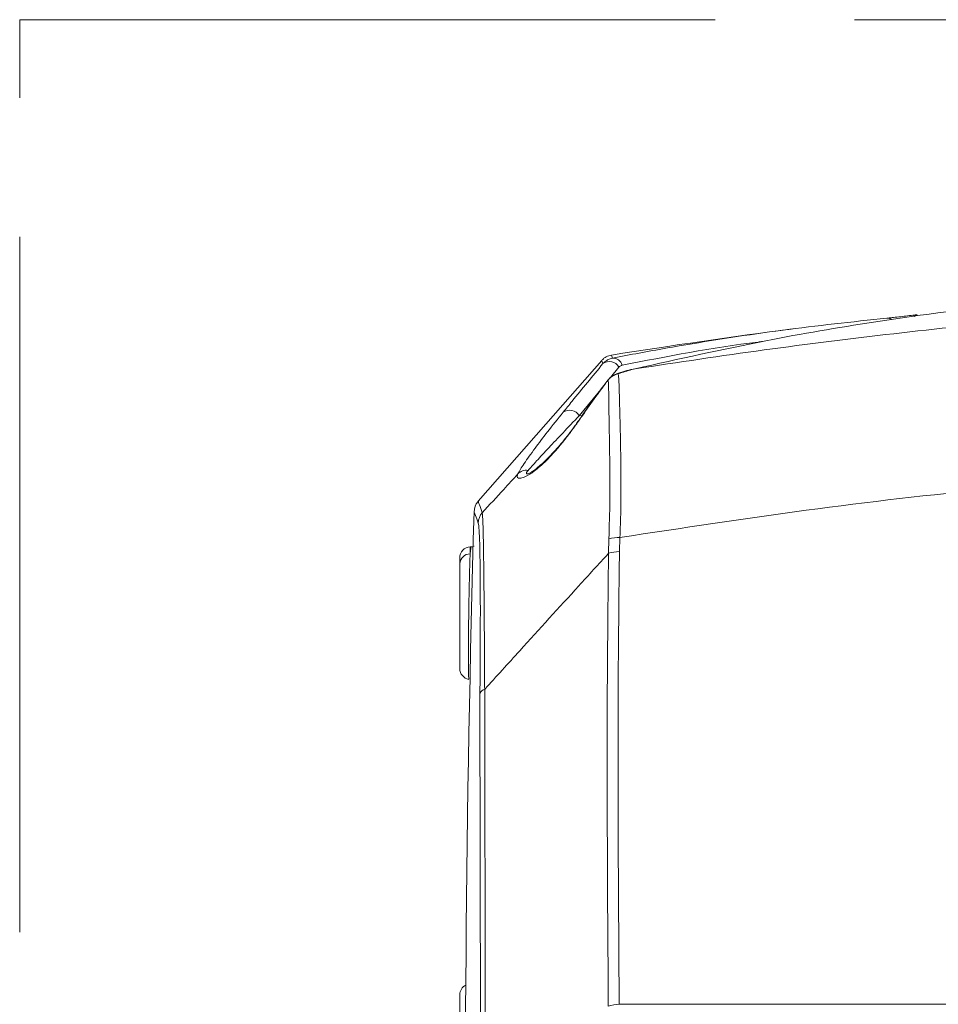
# Model space of a CAD drawing. Header units: millimetres. Extents: x 0 to 8410, y 0 to 5940.
# Tile 255 of 256: x 7191 to 7359, y 3172 to 3351. Entities that reach past the tile are written whole.
import ezdxf

# ---------------------------------------------------------------- set-up
doc = ezdxf.new("R2010")
doc.units = ezdxf.units.MM
doc.header["$LTSCALE"] = 10
doc.linetypes.add('CENTERX2', pattern=[20.32, 12.7, -2.54, 2.54, -2.54])

msp = doc.modelspace()

# ---------------------------------------------------------------- linework, layer by layer
at = {"color": 7, "linetype": 'CENTERX2', "lineweight": 0}
for p, q in [((7191.147203, 2778.379137), (7191.147203, 3351.432378)), ((7191.147203, 3351.432378), (7853.276078, 3351.432378))]:
    msp.add_line(p, q, dxfattribs=at)
at = {"color": 8, "linetype": 'Continuous', "lineweight": 0}
for p, q in [((7300.567127, 3287.975475), (7299.030161, 3286.09483)), ((7297.531954, 3284.261748), (7293.31424, 3279.101178)), ((7293.31424, 3279.101178), (7293.832249, 3279.110834)), ((7300.740397, 3256.856606), (7300.648234, 3254.278943)), ((7273.396051, 3255.144045), (7273.396051, 3253.861591)), ((7298.660627, 3253.971741), (7298.721007, 3256.618068)), ((7275.301806, 3161.639855), (7275.181866, 3228.387162)), ((7276.044465, 3229.121253), (7276.164806, 3162.390396)), ((7300.605989, 3171.600506), (7300.606019, 3171.598599)), ((7300.606019, 3171.598599), (7544.680982, 3171.598599))]:
    msp.add_line(p, q, dxfattribs=at)
at = {"color": 7, "linetype": 'Continuous', "lineweight": 0}
for p, q in [((7298.528499, 3285.602615), (7298.174462, 3285.126254)), ((7274.88876, 3263.411448), (7274.887792, 3263.414189)), ((7273.604951, 3255.155012), (7273.396051, 3255.144045)), ((7271.500713, 3252.076075), (7271.500713, 3253.146813))]:
    msp.add_line(p, q, dxfattribs=at)
at = {"color": 7, "linetype": 'Continuous', "lineweight": 0, "flags": 128}
for points in [[(7297.411851, 3289.188668), (7287.222705, 3277.582929), (7274.827874, 3263.464973)], [(7293.854645, 3279.14314), (7293.850071, 3279.136583), (7293.846494, 3279.130981)]]:
    msp.add_lwpolyline(points, dxfattribs=at)
at = {"color": 8, "linetype": 'Continuous', "lineweight": 0, "flags": 128}
for points in [[(7300.417251, 3286.760614), (7300.195626, 3286.73248), (7300.090096, 3286.702678)], [(7293.942607, 3279.20346), (7293.888233, 3279.176042), (7293.854645, 3279.14314)]]:
    msp.add_lwpolyline(points, dxfattribs=at)
at = {"color": 8, "linetype": 'Continuous', "lineweight": 0}
for centre, radius, start, end in [((7349.603502, 3295.603988), 1.326055, 53.58225028, 96.30853982), ((7355.125631, 3296.667245), 0.884001, 97.00725051, 140.16588549), ((7299.465505, 3287.871376), 1.748063, 15.12532778, 92.06957778), ((7298.818711, 3287.003913), 2.000222, 29.06012004, 126.55693982), ((7291.562488, 3278.112591), 2.011452, 29.43785659, 126.19540416), ((7283.592274, 3267.150624), 1.983525, 79.14901906, 137.98221355), ((7277.863432, 3259.411858), 2.997087, 138.67076949, 178.33159415), ((7300.424719, 3250.861993), 6.002919, 86.98557151, 106.48796777), ((7273.387803, 3251.971632), 1.889978, 89.74993751, 176.83213616), ((7300.582634, 3248.119842), 6.15945, 89.38977626, 108.18233148), ((7276.255814, 3227.999059), 1.141923, 100.66591241, 160.1311605), ((7300.673057, 3165.391771), 6.209097, 90.61889799, 109.332833)]:
    msp.add_arc(centre, radius, start, end, dxfattribs=at)
at = {"color": 7, "linetype": 'Continuous', "lineweight": 0}
for centre, radius, start, end in [((7487.500719, 2105.044765), 1200, 97.435689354, 99.027324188), ((7298.713698, 3285.450851), 0.22181, 120.86959742, 143.64105673), ((7277.111816, 3261.519485), 3, 139.62624239, 180.10689066), ((11272.500719, 3148.044765), 4000, 178.374395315, 180.687447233), ((7273.500719, 3253.146835), 2, 93, 180), ((7273.50069, 3232.915824), 1.999977, 180.0005774, 260.09934183), ((7273.500638, 3173.326978), 1.999925, 117.01313311, 180.00238143)]:
    msp.add_arc(centre, radius, start, end, dxfattribs=at)
for points, knots in [([(7378.574944, 3300.090358), (7377.772728, 3300.015192), (7373.761578, 3299.639356), (7363.293589, 3298.519426), (7347.068011, 3296.31272), (7326.102741, 3292.726722), (7311.514075, 3289.45799), (7303.548745, 3287.67328)], [0, 0, 0, 0, 0.0326460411, 0.1632331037, 0.4245092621, 0.6857852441, 1, 1, 1, 1]), ([(7299.402377, 3289.618299), (7300.211489, 3289.775219), (7304.257092, 3290.559828), (7314.538354, 3292.408371), (7330.359735, 3294.857016), (7343.090643, 3296.233559), (7349.457792, 3296.922013)], [0, 0, 0, 0, 0.04927071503, 0.24635618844, 0.62307774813, 1, 1, 1, 1]), ([(7349.457792, 3296.922013), (7349.764322, 3296.952854), (7350.377368, 3297.014535), (7351.625202, 3297.150147), (7352.950496, 3297.299255), (7354.130006, 3297.436757), (7354.758989, 3297.513193), (7355.017788, 3297.544644)], [0, 0, 0, 0, 0.2101104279, 0.4202119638, 0.6315984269, 0.8484188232, 1, 1, 1, 1]), ([(7299.218691, 3290.14723), (7299.040176, 3290.122888), (7298.538647, 3290.054501), (7297.903536, 3289.701588), (7297.557723, 3289.317743), (7297.429732, 3289.175675)], [0, 0, 0, 0, 0.2582186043, 0.725453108, 1, 1, 1, 1]), ([(7297.627336, 3288.610623), (7297.852421, 3288.829018), (7298.24556, 3289.210473), (7298.88138, 3289.503602), (7299.25469, 3289.585786), (7299.402377, 3289.618299)], [0, 0, 0, 0, 0.4473567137, 0.7813664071, 1, 1, 1, 1]), ([(7303.354896, 3287.65516), (7303.279244, 3287.638594), (7302.202896, 3287.402895), (7301.113829, 3287.11586), (7300.095704, 3286.724017), (7300.093225, 3286.723063)], [0, 0, 0, 0, 0.0701259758, 0.9977362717, 1, 1, 1, 1]), ([(7300.093657, 3286.690042), (7299.974248, 3286.650065), (7299.578259, 3286.517494), (7299.073802, 3286.199737), (7298.779081, 3285.838319), (7298.681459, 3285.718605)], [0, 0, 0, 0, 0.2240423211, 0.7429754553, 1, 1, 1, 1]), ([(7298.174462, 3285.126254), (7297.288311, 3283.956729), (7295.814937, 3282.012197), (7294.406433, 3279.965529), (7293.845064, 3279.149816)], [0, 0, 0, 0, 0.60144330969, 1, 1, 1, 1]), ([(7293.846494, 3279.131219), (7293.594569, 3278.769002), (7292.985224, 3277.892887), (7291.969604, 3276.498595), (7290.860311, 3275.040403), (7289.758308, 3273.687364), (7288.659791, 3272.451659), (7287.556349, 3271.308291), (7286.494775, 3270.303772), (7285.569401, 3269.516048), (7284.821337, 3268.956994), (7284.305671, 3268.637258), (7283.942541, 3268.458606), (7283.753138, 3268.408522), (7283.795931, 3268.414472), (7283.801577, 3268.415258)], [0, 0, 0, 0, 0.0664653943, 0.1607636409, 0.2501698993, 0.3312320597, 0.4163168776, 0.5037282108, 0.5937000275, 0.684754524, 0.763906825, 0.8380326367, 0.9138815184, 0.9886384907, 1, 1, 1, 1]), ([(7274.113468, 3255.282209), (7273.994302, 3255.22735), (7273.830846, 3255.152103), (7273.654587, 3255.171181), (7273.606828, 3255.176351)], [0, 0, 0, 0, 0.7290430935, 1, 1, 1, 1]), ([(7271.500713, 3232.950375), (7271.500713, 3233.031091), (7271.500713, 3233.198033), (7271.500713, 3234.832658), (7271.500713, 3237.332166), (7271.500713, 3240.503477), (7271.500713, 3243.965646), (7271.500713, 3247.307458), (7271.500713, 3250.237514), (7271.500713, 3251.463237), (7271.500713, 3252.076075)], [0, 0, 0, 0, 0.11736603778, 0.24274459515, 0.36823579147, 0.49406090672, 0.6202921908, 0.74682647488, 0.87341814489, 1, 1, 1, 1]), ([(7271.500713, 3152.856752), (7271.500713, 3152.855918), (7271.500713, 3152.853843), (7271.500713, 3154.174049), (7271.500713, 3156.485977), (7271.500713, 3159.574117), (7271.500713, 3162.61344), (7271.500713, 3165.642849), (7271.500713, 3168.509075), (7271.500713, 3171.194718), (7271.500713, 3172.820535), (7271.500713, 3173.512212), (7271.500713, 3173.31949), (7271.500713, 3173.315808)], [0, 0, 0, 0, 0.072090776, 0.1793735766, 0.286448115, 0.3934309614, 0.5004141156, 0.5675870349, 0.6749898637, 0.7825968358, 0.8902862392, 0.9979039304, 1, 1, 1, 1])]:
    msp.add_open_spline(points, degree=3, knots=knots, dxfattribs=at)
at = {"color": 8, "linetype": 'Continuous', "lineweight": 0}
for points, knots in [([(7303.548745, 3287.67328), (7311.395134, 3288.853734), (7327.08791, 3291.214642), (7350.724636, 3294.151686), (7374.421229, 3296.684298), (7390.265074, 3297.966442), (7398.186996, 3298.607514)], [0, 0, 0, 0, 0.2497986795, 0.4995972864, 0.7497986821, 1, 1, 1, 1]), ([(7326.780043, 3292.656467), (7326.503626, 3292.623012), (7317.825932, 3291.572765), (7309.354549, 3289.923871), (7301.153011, 3288.3275)], [0, 0, 0, 0, 0.0318537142, 1, 1, 1, 1]), ([(7297.627336, 3288.610623), (7297.587665, 3288.721198), (7297.46953, 3289.050479), (7297.392364, 3289.267028), (7297.421791, 3289.184064), (7297.42392, 3289.178059)], [0, 0, 0, 0, 0.31926380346, 0.95072649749, 1, 1, 1, 1]), ([(7299.22492, 3290.113136), (7299.217539, 3290.13385), (7299.178657, 3290.242979), (7299.302246, 3289.897888), (7299.402377, 3289.618299)], [0, 0, 0, 0, 0.1898071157, 1, 1, 1, 1]), ([(7290.374643, 3279.735849), (7290.915451, 3280.403502), (7293.323071, 3283.375825), (7295.747495, 3286.324381), (7297.627336, 3288.610623)], [0, 0, 0, 0, 0.2246236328, 1, 1, 1, 1]), ([(7303.548745, 3287.67328), (7302.736046, 3287.461237), (7301.697695, 3287.190318), (7300.645839, 3286.837325), (7300.417251, 3286.760614)], [0, 0, 0, 0, 0.7826815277, 1, 1, 1, 1]), ([(7301.153011, 3288.3275), (7301.103766, 3288.315815), (7300.878156, 3288.262281), (7300.70359, 3288.101311), (7300.567127, 3287.975475)], [0, 0, 0, 0, 0.2182714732, 1, 1, 1, 1]), ([(7298.59989, 3285.641238), (7297.844929, 3284.633966), (7296.267808, 3282.529767), (7294.739382, 3280.343283), (7293.942607, 3279.20346)], [0, 0, 0, 0, 0.4786959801, 1, 1, 1, 1]), ([(7300.417251, 3286.760614), (7300.111385, 3286.666353), (7299.685882, 3286.535224), (7299.070481, 3286.137498), (7298.789728, 3285.841431), (7298.59989, 3285.641238)], [0, 0, 0, 0, 0.4529267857, 0.6300844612, 1, 1, 1, 1]), ([(7298.721007, 3256.618068), (7298.797278, 3258.994629), (7298.949832, 3263.748116), (7298.887908, 3270.090934), (7298.805724, 3275.605979), (7298.720666, 3280.137522), (7298.68799, 3283.51474), (7298.64978, 3285.065492), (7298.605061, 3285.58157), (7298.59989, 3285.641238)], [0, 0, 0, 0, 0.1624958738, 0.325016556, 0.488319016, 0.6516216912, 0.8151382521, 0.9786266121, 1, 1, 1, 1]), ([(7300.417251, 3286.760614), (7300.430919, 3286.673279), (7300.488224, 3286.307122), (7300.558005, 3285.302092), (7300.624445, 3283.434341), (7300.694798, 3280.601455), (7300.801397, 3276.468379), (7300.899298, 3271.423043), (7300.942082, 3266.415012), (7300.9192, 3261.80337), (7300.799934, 3258.503737), (7300.740397, 3256.856606)], [0, 0, 0, 0, 0.0336543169, 0.141098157, 0.2489033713, 0.3563625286, 0.5172735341, 0.6781879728, 0.7853474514, 0.8928483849, 1, 1, 1, 1]), ([(7293.942607, 3279.20346), (7293.527603, 3278.608572), (7292.698016, 3277.419399), (7291.362772, 3275.608164), (7289.975574, 3273.851448), (7288.607584, 3272.260335), (7287.310145, 3270.905625), (7285.781609, 3269.480619), (7284.112164, 3268.241575), (7282.825804, 3267.667535), (7282.155113, 3267.663173), (7281.929341, 3267.962673), (7282.057315, 3268.311271), (7282.11864, 3268.478319)], [0, 0, 0, 0, 0.0725995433, 0.1451253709, 0.2178003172, 0.2904050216, 0.356461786, 0.4225234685, 0.545887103, 0.6800667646, 0.7894944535, 0.8991257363, 1, 1, 1, 1]), ([(7282.11864, 3268.478319), (7282.256583, 3268.740872), (7282.532512, 3269.266057), (7283.479804, 3270.735307), (7285.056251, 3272.946085), (7287.445771, 3276.082706), (7289.394197, 3278.512951), (7290.374643, 3279.735849)], [0, 0, 0, 0, 0.1310716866, 0.2621829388, 0.5300282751, 0.7635105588, 1, 1, 1, 1]), ([(7293.31424, 3279.101178), (7292.293531, 3278.033533), (7290.240682, 3275.886286), (7287.632579, 3273.126532), (7285.8014, 3271.153577), (7284.600079, 3269.827625), (7284.177128, 3269.341641), (7283.965683, 3269.098684)], [0, 0, 0, 0, 0.2338733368, 0.4703656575, 0.7329509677, 0.8664946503, 1, 1, 1, 1]), ([(7535.448282, 3270.839378), (7527.270424, 3271.124324), (7510.914709, 3271.694215), (7486.350795, 3271.898369), (7461.774382, 3271.624981), (7433.97631, 3270.720973), (7402.991731, 3268.942641), (7368.828481, 3265.958532), (7334.716383, 3262.042979), (7312.065726, 3258.585397), (7300.740397, 3256.856606)], [0, 0, 0, 0, 0.10422887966, 0.20845776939, 0.31287044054, 0.41728311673, 0.56271141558, 0.70813973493, 0.85406986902, 1, 1, 1, 1]), ([(7275.612838, 3261.391089), (7276.914403, 3262.810085), (7279.082187, 3265.173453), (7281.251721, 3267.534768), (7282.11864, 3268.478319)], [0, 0, 0, 0, 0.6004126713, 1, 1, 1, 1]), ([(7283.965683, 3269.098684), (7283.862645, 3268.959391), (7283.650561, 3268.672685), (7283.623797, 3268.425833), (7283.847027, 3268.463518), (7283.913514, 3268.474743)], [0, 0, 0, 0, 0.3988505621, 0.8209515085, 1, 1, 1, 1]), ([(7274.887792, 3263.414189), (7274.879437, 3263.437435), (7274.844837, 3263.5337), (7275.053656, 3262.951622), (7275.426444, 3261.911266), (7275.612838, 3261.391089)], [0, 0, 0, 0, 0.1373180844, 0.5686591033, 1, 1, 1, 1]), ([(7274.867616, 3259.499118), (7274.684774, 3260.009479), (7274.319091, 3261.030202), (7274.107102, 3261.621086), (7274.136504, 3261.539437), (7274.144507, 3261.517212)], [0, 0, 0, 0, 0.4212278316, 0.8424556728, 1, 1, 1, 1]), ([(7275.612838, 3261.391089), (7275.629941, 3261.228191), (7275.664187, 3260.902007), (7275.715676, 3259.737029), (7275.766119, 3258.047495), (7275.814288, 3255.744889), (7275.8595, 3252.887156), (7275.906655, 3249.063266), (7275.953048, 3244.062879), (7275.991799, 3238.587742), (7276.021634, 3233.552157), (7276.036854, 3230.598303), (7276.044465, 3229.121253)], [0, 0, 0, 0, 0.0939237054, 0.1880709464, 0.2819184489, 0.3765055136, 0.4714187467, 0.5660085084, 0.6986210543, 0.8313209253, 0.9156534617, 1, 1, 1, 1]), ([(7275.181866, 3228.387162), (7275.192666, 3229.824184), (7275.214262, 3232.697944), (7275.241274, 3237.592358), (7275.256475, 3242.909936), (7275.247373, 3247.757197), (7275.21709, 3251.451022), (7275.174722, 3254.198554), (7275.117395, 3256.401295), (7275.045433, 3257.998691), (7274.962405, 3259.080416), (7274.899186, 3259.359665), (7274.867616, 3259.499118)], [0, 0, 0, 0, 0.0847277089, 0.16943864, 0.3021538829, 0.4347703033, 0.5291014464, 0.6237707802, 0.7180984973, 0.8119316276, 0.9060810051, 1, 1, 1, 1]), ([(7273.396051, 3253.861591), (7273.418305, 3254.08766), (7273.467749, 3254.589947), (7273.539443, 3255.057852), (7273.583627, 3255.117722), (7273.605517, 3255.147383)], [0, 0, 0, 0, 0.29226882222, 0.64937146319, 1, 1, 1, 1]), ([(7273.396051, 3253.861591), (7273.382052, 3253.529874), (7273.353645, 3252.856762), (7273.310186, 3251.490842), (7273.267177, 3249.892329), (7273.226441, 3248.108222), (7273.188433, 3246.164494), (7273.154929, 3244.151345), (7273.126282, 3242.0898), (7273.10379, 3240.077561), (7273.087677, 3238.133923), (7273.07549, 3235.746911), (7273.078661, 3233.248616), (7273.108497, 3231.29518), (7273.14735, 3231.088799), (7273.166067, 3230.989382)], [0, 0, 0, 0, 0.0625941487, 0.127014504, 0.1895806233, 0.2539711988, 0.3164733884, 0.3807977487, 0.4431274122, 0.5072681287, 0.5693855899, 0.6333010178, 0.7585424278, 0.883685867, 1, 1, 1, 1]), ([(7298.660627, 3253.971741), (7296.846847, 3251.984815), (7291.440262, 3246.062108), (7283.900881, 3237.779464), (7278.181371, 3231.476243), (7276.044465, 3229.121253)], [0, 0, 0, 0, 0.2402492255, 0.7161442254, 1, 1, 1, 1]), ([(7298.617503, 3171.250746), (7298.469742, 3192.521561), (7298.278218, 3220.092157), (7298.589501, 3247.670247), (7298.660627, 3253.971741)], [0, 0, 0, 0, 0.7715036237, 1, 1, 1, 1]), ([(7300.648234, 3254.278943), (7300.577177, 3247.980709), (7300.2662, 3220.416836), (7300.458008, 3192.860404), (7300.605989, 3171.600506)], [0, 0, 0, 0, 0.2284959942, 1, 1, 1, 1])]:
    msp.add_open_spline(points, degree=3, knots=knots, dxfattribs=at)

doc.saveas('drawing.dxf')
